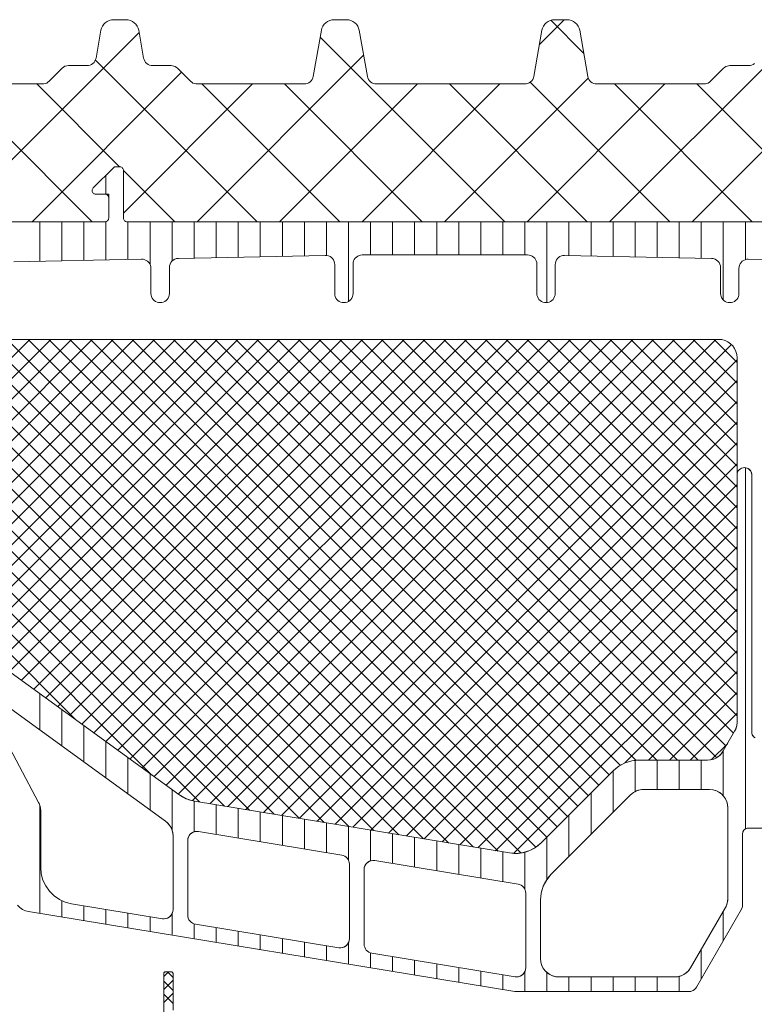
# Model space of a CAD drawing. Header units: metres. Extents: x 69 to 122.5, y -21.4 to -4.6.
# Tile 110 of 250: x 77.3581 to 77.3981, y -15.1535 to -15.0999. Entities that reach past the tile are written whole.
import ezdxf

# ---------------------------------------------------------------- set-up
doc = ezdxf.new("R2010")
doc.units = ezdxf.units.M
doc.header["$LTSCALE"] = 0.02
doc.layers.add('032_Metallarbeiten-Fenster', color=7, linetype='Continuous', lineweight=5)

msp = doc.modelspace()

# ---------------------------------------------------------------- linework, layer by layer
at = {"layer": '032_Metallarbeiten-Fenster', "color": 251, "linetype": 'Continuous', "lineweight": 9, "true_color": 0x555555}
for p, q in [((77.38639, -15.101267), (77.387743, -15.099915)), ((77.388805, -15.101748), (77.387006, -15.099949)), ((77.36205, -15.110915), (77.351967, -15.100832)), ((77.354292, -15.110915), (77.364603, -15.100604)), ((77.390213, -15.110915), (77.400591, -15.100537)), ((77.384501, -15.110915), (77.37446, -15.100874)), ((77.367762, -15.110915), (77.376823, -15.101854)), ((77.371031, -15.110915), (77.362227, -15.102111)), ((77.358782, -15.110915), (77.366919, -15.102779)), ((77.394703, -15.110915), (77.402879, -15.102739)), ((77.363541, -15.107915), (77.359041, -15.103415)), ((77.36375, -15.110437), (77.370772, -15.103415)), ((77.375521, -15.110915), (77.368021, -15.103415)), ((77.372253, -15.110915), (77.379753, -15.103415)), ((77.380011, -15.110915), (77.372511, -15.103415)), ((77.376743, -15.110915), (77.384243, -15.103415)), ((77.381233, -15.110915), (77.389053, -15.103095)), ((77.388991, -15.110915), (77.381491, -15.103415)), ((77.385723, -15.110915), (77.393223, -15.103415)), ((77.393481, -15.110915), (77.385885, -15.103318)), ((77.397972, -15.110915), (77.390472, -15.103415)), ((77.402462, -15.110915), (77.394962, -15.103415)), ((77.366541, -15.110915), (77.36375, -15.108124)), ((77.3628, -15.109422), (77.3628, -15.108382)), ((77.3592, -15.113063), (77.3592, -15.110915)), ((77.3604, -15.113039), (77.3604, -15.110915)), ((77.3616, -15.113014), (77.3616, -15.110915)), ((77.3628, -15.11299), (77.3628, -15.110908)), ((77.364, -15.112965), (77.364, -15.110915)), ((77.3652, -15.113237), (77.3652, -15.110915)), ((77.3664, -15.113053), (77.3664, -15.110915)), ((77.3676, -15.112892), (77.3676, -15.110915)), ((77.3688, -15.112867), (77.3688, -15.110915)), ((77.37, -15.112843), (77.37, -15.110915)), ((77.3712, -15.112818), (77.3712, -15.110915)), ((77.3724, -15.112794), (77.3724, -15.110915)), ((77.3736, -15.112769), (77.3736, -15.110915)), ((77.3748, -15.11275), (77.3748, -15.110915)), ((77.376, -15.115248), (77.376, -15.110915)), ((77.3772, -15.112715), (77.3772, -15.110915)), ((77.3784, -15.112715), (77.3784, -15.110915)), ((77.3796, -15.112715), (77.3796, -15.110915)), ((77.3808, -15.112715), (77.3808, -15.110915)), ((77.382, -15.112715), (77.382, -15.110915)), ((77.3832, -15.112715), (77.3832, -15.110915)), ((77.3844, -15.112715), (77.3844, -15.110915)), ((77.3856, -15.112715), (77.3856, -15.110915)), ((77.3868, -15.115311), (77.3868, -15.110915)), ((77.388, -15.112751), (77.388, -15.110915)), ((77.3892, -15.112775), (77.3892, -15.110915)), ((77.3904, -15.1128), (77.3904, -15.110915)), ((77.3916, -15.112824), (77.3916, -15.110915)), ((77.3928, -15.112849), (77.3928, -15.110915)), ((77.394, -15.112873), (77.394, -15.110915)), ((77.3952, -15.112898), (77.3952, -15.110915)), ((77.3964, -15.115169), (77.3964, -15.110915)), ((77.3976, -15.112974), (77.3976, -15.110915)), ((77.372239, -15.117315), (77.35535, -15.134204)), ((77.371108, -15.117315), (77.35535, -15.133073)), ((77.369977, -15.117315), (77.35535, -15.131942)), ((77.368845, -15.117315), (77.35535, -15.13081)), ((77.367714, -15.117315), (77.35535, -15.129679)), ((77.366583, -15.117315), (77.35535, -15.128548)), ((77.365451, -15.117315), (77.35535, -15.127416)), ((77.36432, -15.117315), (77.35535, -15.126285)), ((77.363188, -15.117315), (77.35535, -15.125154)), ((77.362057, -15.117315), (77.35535, -15.124022)), ((77.360926, -15.117315), (77.35535, -15.122891)), ((77.359794, -15.117315), (77.35535, -15.121759)), ((77.358663, -15.117315), (77.35535, -15.120628)), ((77.373371, -15.117315), (77.355656, -15.13503)), ((77.384153, -15.145167), (77.356305, -15.117319)), ((77.374502, -15.117315), (77.356502, -15.135315)), ((77.38538, -15.145263), (77.357432, -15.117315)), ((77.375634, -15.117315), (77.357556, -15.135392)), ((77.376765, -15.117315), (77.358212, -15.135868)), ((77.386199, -15.144951), (77.358564, -15.117315)), ((77.377896, -15.117315), (77.358867, -15.136344)), ((77.379028, -15.117315), (77.359522, -15.136821)), ((77.386791, -15.144411), (77.359695, -15.117315)), ((77.380159, -15.117315), (77.360177, -15.137297)), ((77.387357, -15.143846), (77.360826, -15.117315)), ((77.38129, -15.117315), (77.360833, -15.137773)), ((77.382422, -15.117315), (77.361488, -15.138249)), ((77.387922, -15.14328), (77.361958, -15.117315)), ((77.383553, -15.117315), (77.362143, -15.138725)), ((77.384684, -15.117315), (77.362799, -15.139201)), ((77.388488, -15.142714), (77.363089, -15.117315)), ((77.385816, -15.117315), (77.363454, -15.139677)), ((77.386947, -15.117315), (77.364109, -15.140153)), ((77.389054, -15.142149), (77.36422, -15.117315)), ((77.388079, -15.117315), (77.364764, -15.140629)), ((77.389619, -15.141583), (77.365352, -15.117315)), ((77.38921, -15.117315), (77.36542, -15.141105)), ((77.390341, -15.117315), (77.366075, -15.141581)), ((77.390185, -15.141017), (77.366483, -15.117315)), ((77.391473, -15.117315), (77.36673, -15.142058)), ((77.392604, -15.117315), (77.367505, -15.142414)), ((77.3908, -15.140501), (77.367614, -15.117315)), ((77.393735, -15.117315), (77.368469, -15.142582)), ((77.391661, -15.14023), (77.368746, -15.117315)), ((77.394867, -15.117315), (77.36944, -15.142742)), ((77.392777, -15.140215), (77.369877, -15.117315)), ((77.395998, -15.117315), (77.370411, -15.142902)), ((77.393909, -15.140215), (77.371009, -15.117315)), ((77.39504, -15.140215), (77.37214, -15.117315)), ((77.396036, -15.140079), (77.373271, -15.117315)), ((77.396547, -15.139459), (77.374403, -15.117315)), ((77.396961, -15.138742), (77.375534, -15.117315)), ((77.39715, -15.1378), (77.376665, -15.117315)), ((77.39715, -15.136668), (77.377797, -15.117315)), ((77.39715, -15.135537), (77.378928, -15.117315)), ((77.39715, -15.134406), (77.38006, -15.117315)), ((77.39715, -15.133274), (77.381191, -15.117315)), ((77.39715, -15.132143), (77.382322, -15.117315)), ((77.39715, -15.131011), (77.383454, -15.117315)), ((77.39715, -15.12988), (77.384585, -15.117315)), ((77.39715, -15.128749), (77.385716, -15.117315)), ((77.39715, -15.127617), (77.386848, -15.117315)), ((77.39715, -15.126486), (77.387979, -15.117315)), ((77.39715, -15.125355), (77.389111, -15.117315)), ((77.39715, -15.124223), (77.390242, -15.117315)), ((77.39715, -15.123092), (77.391373, -15.117315)), ((77.39715, -15.12196), (77.392505, -15.117315)), ((77.39715, -15.120829), (77.393636, -15.117315)), ((77.39715, -15.119698), (77.394767, -15.117315)), ((77.39715, -15.118566), (77.395899, -15.117315)), ((77.382798, -15.144944), (77.35556, -15.117706)), ((77.396844, -15.1176), (77.371382, -15.143062)), ((77.39715, -15.118426), (77.372354, -15.143222)), ((77.381444, -15.144721), (77.35535, -15.118627)), ((77.39715, -15.119557), (77.373325, -15.143382)), ((77.380089, -15.144497), (77.35535, -15.119758)), ((77.378734, -15.144274), (77.35535, -15.12089)), ((77.39715, -15.120689), (77.374296, -15.143543)), ((77.37738, -15.144051), (77.35535, -15.122021)), ((77.39715, -15.12182), (77.375267, -15.143703)), ((77.376025, -15.143828), (77.35535, -15.123153)), ((77.39715, -15.122951), (77.376239, -15.143863)), ((77.37467, -15.143604), (77.35535, -15.124284)), ((77.39715, -15.124083), (77.37721, -15.144023)), ((77.3976, -15.143957), (77.3976, -15.124298)), ((77.373316, -15.143381), (77.35535, -15.125415)), ((77.39715, -15.125214), (77.378181, -15.144183)), ((77.371961, -15.143158), (77.35535, -15.126547)), ((77.39715, -15.126346), (77.379153, -15.144343)), ((77.39715, -15.127477), (77.380124, -15.144503)), ((77.370606, -15.142934), (77.35535, -15.127678)), ((77.39715, -15.128608), (77.381095, -15.144663)), ((77.369252, -15.142711), (77.35535, -15.128809)), ((77.39715, -15.12974), (77.382066, -15.144823)), ((77.367897, -15.142488), (77.35535, -15.129941)), ((77.365286, -15.141009), (77.35535, -15.131072)), ((77.39715, -15.130871), (77.383038, -15.144983)), ((77.361149, -15.138003), (77.35535, -15.132203)), ((77.39715, -15.132002), (77.384009, -15.145144)), ((77.39715, -15.133134), (77.385, -15.145283)), ((77.39715, -15.134265), (77.391045, -15.14037)), ((77.39715, -15.135397), (77.392332, -15.140215)), ((77.3592, -15.138564), (77.3592, -15.136587)), ((77.39715, -15.136528), (77.393463, -15.140215)), ((77.3604, -15.139436), (77.3604, -15.137458)), ((77.39715, -15.137659), (77.394594, -15.140215)), ((77.3616, -15.140308), (77.3616, -15.13833)), ((77.3628, -15.14118), (77.3628, -15.139202)), ((77.396637, -15.139304), (77.395753, -15.140188)), ((77.3964, -15.14216), (77.3964, -15.139714)), ((77.364, -15.142052), (77.364, -15.140074)), ((77.3916, -15.14193), (77.3916, -15.140228)), ((77.3928, -15.141815), (77.3928, -15.140215)), ((77.394, -15.141815), (77.394, -15.140215)), ((77.3952, -15.141815), (77.3952, -15.140215)), ((77.3652, -15.142923), (77.3652, -15.140946)), ((77.3904, -15.143065), (77.3904, -15.140802)), ((77.3664, -15.144034), (77.3664, -15.141818)), ((77.3892, -15.144265), (77.3892, -15.142002)), ((77.3676, -15.144117), (77.3676, -15.142438)), ((77.3688, -15.144258), (77.3688, -15.142637)), ((77.3592, -15.148554), (77.3592, -15.142679)), ((77.37, -15.144456), (77.37, -15.142834)), ((77.3712, -15.144654), (77.3712, -15.143032)), ((77.3724, -15.144852), (77.3724, -15.14323)), ((77.3736, -15.145049), (77.3736, -15.143428)), ((77.3748, -15.145247), (77.3748, -15.143626)), ((77.388, -15.145465), (77.388, -15.143202)), ((77.376, -15.145664), (77.376, -15.143823)), ((77.3772, -15.145699), (77.3772, -15.144021)), ((77.3784, -15.145841), (77.3784, -15.144219)), ((77.3796, -15.146038), (77.3796, -15.144417)), ((77.3808, -15.146236), (77.3808, -15.144615)), ((77.3868, -15.146715), (77.3868, -15.144402)), ((77.382, -15.146434), (77.382, -15.144812)), ((77.3832, -15.146632), (77.3832, -15.14501)), ((77.3844, -15.14683), (77.3844, -15.145208)), ((77.3856, -15.147247), (77.3856, -15.145221)), ((77.3604, -15.148752), (77.3604, -15.147856)), ((77.3616, -15.14895), (77.3616, -15.148139)), ((77.3628, -15.149147), (77.3628, -15.148337)), ((77.364, -15.149345), (77.364, -15.148534)), ((77.3964, -15.150034), (77.3964, -15.148434)), ((77.3652, -15.149543), (77.3652, -15.148732)), ((77.3664, -15.149741), (77.3664, -15.148565)), ((77.3676, -15.149939), (77.3676, -15.149122)), ((77.3688, -15.150136), (77.3688, -15.149326)), ((77.37, -15.150334), (77.37, -15.149524)), ((77.3712, -15.150532), (77.3712, -15.149721)), ((77.3724, -15.15073), (77.3724, -15.149919)), ((77.3736, -15.150928), (77.3736, -15.150117)), ((77.376, -15.151323), (77.376, -15.150148)), ((77.3748, -15.151126), (77.3748, -15.150315)), ((77.3952, -15.152112), (77.3952, -15.150512)), ((77.3772, -15.151521), (77.3772, -15.150704)), ((77.3784, -15.151719), (77.3784, -15.150908)), ((77.3796, -15.151917), (77.3796, -15.151106)), ((77.36595, -15.151987), (77.366202, -15.151735)), ((77.36645, -15.152039), (77.366145, -15.151735)), ((77.3808, -15.152115), (77.3808, -15.151304)), ((77.382, -15.152312), (77.382, -15.151502)), ((77.3832, -15.15251), (77.3832, -15.151699)), ((77.3856, -15.152815), (77.3856, -15.15173)), ((77.36595, -15.152694), (77.36645, -15.152194)), ((77.36645, -15.152746), (77.36595, -15.152246)), ((77.3844, -15.152708), (77.3844, -15.151897)), ((77.3868, -15.152815), (77.3868, -15.151769)), ((77.388, -15.152815), (77.388, -15.152015)), ((77.3892, -15.152815), (77.3892, -15.152015)), ((77.3904, -15.152815), (77.3904, -15.152015)), ((77.3916, -15.152815), (77.3916, -15.152015)), ((77.3928, -15.152815), (77.3928, -15.152015)), ((77.394, -15.152815), (77.394, -15.151984)), ((77.36595, -15.153401), (77.36645, -15.152901)), ((77.36645, -15.153454), (77.36595, -15.152954))]:
    msp.add_line(p, q, dxfattribs=at)
at = {"layer": '032_Metallarbeiten-Fenster', "linetype": 'Continuous', "lineweight": 13}
for points in [[(77.355018, -15.103415), (77.359348, -15.103415), (77.359348, -15.103415), (77.359426, -15.103409), (77.359503, -15.103391), (77.359575, -15.103361), (77.359642, -15.10332), (77.359702, -15.103269), (77.360409, -15.102562), (77.360409, -15.102562), (77.360485, -15.102499), (77.360571, -15.102453), (77.360665, -15.102425), (77.360762, -15.102415), (77.361768, -15.102415), (77.361768, -15.102415), (77.361855, -15.102407), (77.36194, -15.102385), (77.362018, -15.102348), (77.36209, -15.102298), (77.362152, -15.102236), (77.362202, -15.102165), (77.362238, -15.102086), (77.362261, -15.102002), (77.362527, -15.100494), (77.362527, -15.100494), (77.362558, -15.100376), (77.36261, -15.100265), (77.36268, -15.100165), (77.362766, -15.100079), (77.362866, -15.100009), (77.362977, -15.099957), (77.363095, -15.099926), (77.363216, -15.099915), (77.363894, -15.099915), (77.363894, -15.099915), (77.364016, -15.099926), (77.364134, -15.099957), (77.364244, -15.100009), (77.364344, -15.100079), (77.36443, -15.100165), (77.3645, -15.100265), (77.364552, -15.100376), (77.364584, -15.100494), (77.364849, -15.102002), (77.364849, -15.102002), (77.364872, -15.102086), (77.364909, -15.102165), (77.364959, -15.102236), (77.36502, -15.102298), (77.365092, -15.102348), (77.365171, -15.102385), (77.365255, -15.102407), (77.365342, -15.102415), (77.366348, -15.102415), (77.366348, -15.102415), (77.366426, -15.102421), (77.366503, -15.10244), (77.366575, -15.10247), (77.366642, -15.102511), (77.366702, -15.102562), (77.367409, -15.103269), (77.367409, -15.103269), (77.367468, -15.10332), (77.367535, -15.103361), (77.367608, -15.103391), (77.367684, -15.103409), (77.367762, -15.103415), (77.373592, -15.103415), (77.373592, -15.103415), (77.373679, -15.103407), (77.373763, -15.103385), (77.373842, -15.103348), (77.373914, -15.103298), (77.373975, -15.103236), (77.374025, -15.103165), (77.374062, -15.103086), (77.374085, -15.103002), (77.374527, -15.100494), (77.374527, -15.100494), (77.374558, -15.100376), (77.37461, -15.100265), (77.37468, -15.100165), (77.374766, -15.100079), (77.374866, -15.100009), (77.374977, -15.099957), (77.375095, -15.099926), (77.375216, -15.099915), (77.375894, -15.099915), (77.375894, -15.099915), (77.376016, -15.099926), (77.376134, -15.099957), (77.376244, -15.100009), (77.376344, -15.100079), (77.37643, -15.100165), (77.3765, -15.100265), (77.376552, -15.100376), (77.376584, -15.100494), (77.377026, -15.103002), (77.377026, -15.103002), (77.377048, -15.103086), (77.377085, -15.103165), (77.377135, -15.103236), (77.377197, -15.103298), (77.377268, -15.103348), (77.377347, -15.103385), (77.377431, -15.103407), (77.377518, -15.103415), (77.385592, -15.103415), (77.385592, -15.103415), (77.385679, -15.103407), (77.385763, -15.103385), (77.385842, -15.103348), (77.385914, -15.103298), (77.385975, -15.103236), (77.386025, -15.103165), (77.386062, -15.103086), (77.386085, -15.103002), (77.386527, -15.100494), (77.386527, -15.100494), (77.386558, -15.100376), (77.38661, -15.100265), (77.38668, -15.100165), (77.386766, -15.100079), (77.386866, -15.100009), (77.386977, -15.099957), (77.387095, -15.099926), (77.387216, -15.099915), (77.387894, -15.099915), (77.387894, -15.099915), (77.388016, -15.099926), (77.388134, -15.099957), (77.388244, -15.100009), (77.388344, -15.100079), (77.38843, -15.100165), (77.3885, -15.100265), (77.388552, -15.100376), (77.388584, -15.100494), (77.389026, -15.103002), (77.389026, -15.103002), (77.389048, -15.103086), (77.389085, -15.103165), (77.389135, -15.103236), (77.389197, -15.103298), (77.389268, -15.103348), (77.389347, -15.103385), (77.389431, -15.103407), (77.389518, -15.103415), (77.395348, -15.103415), (77.395348, -15.103415), (77.395426, -15.103409), (77.395503, -15.103391), (77.395575, -15.103361), (77.395642, -15.10332), (77.395702, -15.103269), (77.396409, -15.102562), (77.396409, -15.102562), (77.396468, -15.102511), (77.396535, -15.10247), (77.396608, -15.10244), (77.396684, -15.102421), (77.396762, -15.102415), (77.397768, -15.102415), (77.397768, -15.102415), (77.397855, -15.102407), (77.39794, -15.102385), (77.398018, -15.102348), (77.39809, -15.102298)], [(77.39855, -15.110915), (77.36395, -15.110915), (77.36395, -15.110915), (77.363911, -15.110911), (77.363873, -15.1109), (77.363839, -15.110881), (77.363809, -15.110856), (77.363784, -15.110826), (77.363765, -15.110792), (77.363754, -15.110754), (77.36375, -15.110715), (77.36375, -15.108115), (77.36375, -15.108115), (77.363747, -15.10808), (77.363738, -15.108047), (77.363723, -15.108015), (77.363703, -15.107987), (77.363679, -15.107962), (77.36365, -15.107942), (77.363618, -15.107927), (77.363585, -15.107918), (77.36355, -15.107915), (77.36335, -15.107915), (77.36335, -15.107915), (77.363311, -15.107919), (77.363273, -15.10793), (77.363239, -15.107949), (77.363209, -15.107974), (77.362109, -15.109074), (77.362109, -15.109074), (77.362085, -15.109101), (77.362068, -15.109133), (77.362056, -15.109167), (77.36205, -15.109203), (77.362051, -15.109239), (77.362059, -15.109275), (77.362073, -15.109308), (77.362093, -15.109338), (77.362117, -15.109365), (77.362147, -15.109386), (77.362179, -15.109402), (77.362214, -15.109412), (77.36225, -15.109415), (77.36295, -15.109415), (77.36295, -15.110715), (77.36295, -15.110715), (77.362947, -15.11075), (77.362938, -15.110783), (77.362923, -15.110815), (77.362903, -15.110844), (77.362879, -15.110868), (77.36285, -15.110888), (77.362818, -15.110903), (77.362785, -15.110912), (77.36275, -15.110915), (77.348806, -15.110915)], [(77.35371, -15.110915), (77.36275, -15.110915), (77.36275, -15.110915), (77.362785, -15.110912), (77.362818, -15.110903), (77.36285, -15.110888), (77.362879, -15.110868), (77.362903, -15.110844), (77.362923, -15.110815), (77.362938, -15.110783), (77.362947, -15.11075), (77.36295, -15.110715), (77.36295, -15.109615), (77.36295, -15.109615), (77.362946, -15.109576), (77.362935, -15.109539), (77.362916, -15.109504), (77.362891, -15.109474), (77.362861, -15.109449), (77.362827, -15.10943), (77.362789, -15.109419), (77.36275, -15.109415), (77.36225, -15.109415), (77.36225, -15.109415), (77.362214, -15.109412), (77.362179, -15.109402), (77.362147, -15.109386), (77.362117, -15.109365), (77.362093, -15.109338), (77.362073, -15.109308), (77.362059, -15.109275), (77.362051, -15.109239), (77.36205, -15.109203), (77.362056, -15.109167), (77.362068, -15.109133), (77.362085, -15.109101), (77.362109, -15.109074), (77.363209, -15.107974), (77.363209, -15.107974), (77.363239, -15.107949), (77.363273, -15.10793), (77.363311, -15.107919), (77.36335, -15.107915), (77.36355, -15.107915), (77.36355, -15.107915), (77.363585, -15.107918), (77.363618, -15.107927), (77.36365, -15.107942), (77.363679, -15.107962), (77.363703, -15.107987), (77.363723, -15.108015), (77.363738, -15.108047), (77.363747, -15.10808), (77.36375, -15.108115), (77.36375, -15.110715), (77.36375, -15.110715), (77.363754, -15.110754), (77.363765, -15.110792), (77.363784, -15.110826), (77.363809, -15.110856), (77.363839, -15.110881), (77.363873, -15.1109), (77.363911, -15.110911), (77.36395, -15.110915), (77.39855, -15.110915)], [(77.404705, -15.113092), (77.39776, -15.11295), (77.39776, -15.11295), (77.397672, -15.112956), (77.397586, -15.112978), (77.397506, -15.113014), (77.397433, -15.113063), (77.39737, -15.113125), (77.397319, -15.113197), (77.397281, -15.113277), (77.397258, -15.113362), (77.39725, -15.11345), (77.39725, -15.114815), (77.39725, -15.114815), (77.397242, -15.114902), (77.39722, -15.114986), (77.397183, -15.115065), (77.397133, -15.115136), (77.397071, -15.115198), (77.397, -15.115248), (77.396921, -15.115285), (77.396837, -15.115307), (77.39675, -15.115315), (77.39675, -15.115315), (77.396663, -15.115307), (77.396579, -15.115285), (77.3965, -15.115248), (77.396429, -15.115198), (77.396367, -15.115136), (77.396317, -15.115065), (77.39628, -15.114986), (77.396258, -15.114902), (77.39625, -15.114815), (77.39625, -15.113409), (77.39625, -15.113409), (77.396241, -15.113313), (77.396213, -15.11322), (77.396168, -15.113135), (77.396107, -15.113059), (77.396033, -15.112997), (77.395948, -15.11295), (77.395856, -15.112921), (77.39576, -15.112909), (77.38776, -15.112746), (77.38776, -15.112746), (77.387672, -15.112752), (77.387586, -15.112773), (77.387506, -15.112809), (77.387433, -15.112859), (77.38737, -15.112921), (77.387319, -15.112993), (77.387281, -15.113073), (77.387258, -15.113158), (77.38725, -15.113246), (77.38725, -15.114815), (77.38725, -15.114815), (77.387242, -15.114902), (77.38722, -15.114986), (77.387183, -15.115065), (77.387133, -15.115136), (77.387071, -15.115198), (77.387, -15.115248), (77.386921, -15.115285), (77.386837, -15.115307), (77.38675, -15.115315), (77.38675, -15.115315), (77.386663, -15.115307), (77.386579, -15.115285), (77.3865, -15.115248), (77.386429, -15.115198), (77.386367, -15.115136), (77.386317, -15.115065), (77.38628, -15.114986), (77.386258, -15.114902), (77.38625, -15.114815), (77.38625, -15.113215), (77.38625, -15.113215), (77.386242, -15.113128), (77.38622, -15.113044), (77.386183, -15.112965), (77.386133, -15.112894), (77.386071, -15.112832), (77.386, -15.112782), (77.385921, -15.112745), (77.385837, -15.112723), (77.38575, -15.112715), (77.37675, -15.112715), (77.37675, -15.112715), (77.376663, -15.112723), (77.376579, -15.112745), (77.3765, -15.112782), (77.376429, -15.112832), (77.376367, -15.112894), (77.376317, -15.112965), (77.37628, -15.113044), (77.376258, -15.113128), (77.37625, -15.113215), (77.37625, -15.114815), (77.37625, -15.114815), (77.376242, -15.114902), (77.37622, -15.114986), (77.376183, -15.115065), (77.376133, -15.115136), (77.376071, -15.115198), (77.376, -15.115248), (77.375921, -15.115285), (77.375837, -15.115307), (77.37575, -15.115315), (77.37575, -15.115315), (77.375663, -15.115307), (77.375579, -15.115285), (77.3755, -15.115248), (77.375429, -15.115198), (77.375367, -15.115136), (77.375317, -15.115065), (77.37528, -15.114986), (77.375258, -15.114902), (77.37525, -15.114815), (77.37525, -15.113246), (77.37525, -15.113246), (77.375242, -15.113158), (77.375219, -15.113073), (77.375181, -15.112993), (77.37513, -15.112921), (77.375067, -15.112859), (77.374994, -15.112809), (77.374914, -15.112773), (77.374828, -15.112752), (77.37474, -15.112746), (77.36674, -15.112909), (77.36674, -15.112909), (77.366644, -15.112921), (77.366552, -15.11295), (77.366467, -15.112997), (77.366393, -15.113059), (77.366332, -15.113135), (77.366287, -15.11322), (77.366259, -15.113313), (77.36625, -15.113409), (77.36625, -15.114815), (77.36625, -15.114815), (77.366242, -15.114902), (77.36622, -15.114986), (77.366183, -15.115065), (77.366133, -15.115136), (77.366071, -15.115198), (77.366, -15.115248), (77.365921, -15.115285), (77.365837, -15.115307), (77.36575, -15.115315), (77.36575, -15.115315), (77.365663, -15.115307), (77.365579, -15.115285), (77.3655, -15.115248), (77.365429, -15.115198), (77.365367, -15.115136), (77.365317, -15.115065), (77.36528, -15.114986), (77.365258, -15.114902), (77.36525, -15.114815), (77.36525, -15.11345), (77.36525, -15.11345), (77.365242, -15.113362), (77.365219, -15.113277), (77.365181, -15.113197), (77.36513, -15.113125), (77.365067, -15.113063), (77.364994, -15.113014), (77.364914, -15.112978), (77.364828, -15.112956), (77.36474, -15.11295), (77.357795, -15.113092)], [(77.35635, -15.117315), (77.39615, -15.117315), (77.396324, -15.11733), (77.396492, -15.117375), (77.39665, -15.117449), (77.396793, -15.117549), (77.396916, -15.117672), (77.397016, -15.117815), (77.39709, -15.117973), (77.397135, -15.118141), (77.39715, -15.118315), (77.39715, -15.124693), (77.39715, -15.138147), (77.39715, -15.138147), (77.397135, -15.138321), (77.39709, -15.138489), (77.397016, -15.138647), (77.396399, -15.139715), (77.396399, -15.139715), (77.396299, -15.139858), (77.396176, -15.139981), (77.396033, -15.140081), (77.395875, -15.140155), (77.395707, -15.1402), (77.395533, -15.140215), (77.391816, -15.140215), (77.391816, -15.140215), (77.391425, -15.140253), (77.39105, -15.140367), (77.390705, -15.140552), (77.390401, -15.140801), (77.386495, -15.144707), (77.386495, -15.144707), (77.386203, -15.144949), (77.38587, -15.145131), (77.38551, -15.145247), (77.385133, -15.145293), (77.384755, -15.145267), (77.367621, -15.142442), (77.367621, -15.142442), (77.36732, -15.142368), (77.367035, -15.142249), (77.366771, -15.142087), (77.35745, -15.135315)], [(77.35745, -15.135315), (77.366771, -15.142087), (77.366867, -15.142153), (77.366966, -15.142212), (77.367069, -15.142266), (77.367175, -15.142314), (77.367284, -15.142356), (77.367394, -15.142391), (77.367507, -15.14242), (77.367621, -15.142442), (77.384755, -15.145267), (77.384991, -15.145291), (77.385228, -15.145288), (77.385463, -15.145256), (77.385693, -15.145197), (77.385914, -15.145112), (77.386123, -15.145), (77.386318, -15.144865), (77.386495, -15.144707), (77.390401, -15.140801), (77.390547, -15.140669), (77.390705, -15.140552), (77.390873, -15.140451), (77.39105, -15.140367), (77.391235, -15.140301), (77.391425, -15.140253), (77.39162, -15.140225), (77.391816, -15.140215), (77.395533, -15.140215), (77.395664, -15.140207), (77.395792, -15.140181), (77.395916, -15.140139), (77.396033, -15.140081), (77.396142, -15.140008), (77.396241, -15.139922), (77.396327, -15.139824), (77.396399, -15.139715), (77.397016, -15.138647), (77.397047, -15.138589), (77.397074, -15.13853), (77.397097, -15.138469), (77.397116, -15.138406), (77.397131, -15.138342), (77.397141, -15.138278), (77.397148, -15.138213), (77.39715, -15.138147), (77.39715, -15.124693), (77.397158, -15.124615), (77.39718, -15.12454), (77.397217, -15.124471), (77.397267, -15.12441), (77.397328, -15.124361), (77.397397, -15.124324), (77.397472, -15.124301), (77.39755, -15.124293), (77.397628, -15.124301), (77.397703, -15.124324), (77.397772, -15.124361), (77.397833, -15.12441), (77.397883, -15.124471), (77.39792, -15.12454), (77.397942, -15.124615), (77.39795, -15.124693), (77.39795, -15.138715), (77.397956, -15.138774), (77.397973, -15.13883), (77.398001, -15.138882), (77.398038, -15.138927), (77.398083, -15.138965), (77.398135, -15.138992)], [(77.356683, -15.137909), (77.359133, -15.142521), (77.35916, -15.142576), (77.359184, -15.142632), (77.359204, -15.14269), (77.35922, -15.142749), (77.359233, -15.142808), (77.359243, -15.142869), (77.359248, -15.142929), (77.35925, -15.14299), (77.35925, -15.146054), (77.359281, -15.146404), (77.359373, -15.146743), (77.359522, -15.147061), (77.359725, -15.147348), (77.359975, -15.147595), (77.360265, -15.147795), (77.360584, -15.14794), (77.360925, -15.148028), (77.365869, -15.148843), (77.365977, -15.148848), (77.366083, -15.148831), (77.366184, -15.148791), (77.366274, -15.14873), (77.366348, -15.148652), (77.366404, -15.148559), (77.366438, -15.148457), (77.36645, -15.148349), (77.36645, -15.144341), (77.366443, -15.144224), (77.366422, -15.144108), (77.366388, -15.143995), (77.366341, -15.143887), (77.366281, -15.143786), (77.36621, -15.143692), (77.366129, -15.143607), (77.366038, -15.143532), (77.357418, -15.13727)], [(77.39879, -15.143915), (77.39775, -15.143915), (77.397691, -15.143921), (77.397635, -15.143938), (77.397583, -15.143966), (77.397538, -15.144003), (77.397501, -15.144048), (77.397473, -15.1441), (77.397456, -15.144157), (77.39745, -15.144215), (77.39745, -15.148081), (77.397449, -15.148114), (77.397446, -15.148146), (77.39744, -15.148179), (77.397433, -15.14821), (77.397423, -15.148242), (77.397412, -15.148272), (77.397398, -15.148302), (77.397383, -15.148331), (77.394939, -15.152565), (77.394902, -15.152619), (77.394859, -15.152669), (77.39481, -15.152712), (77.394756, -15.152748), (77.394697, -15.152777), (77.394635, -15.152798), (77.394571, -15.152811), (77.394506, -15.152815), (77.38505, -15.152815), (77.358587, -15.148453), (77.358417, -15.148409), (77.358257, -15.148337), (77.358113, -15.148237), (77.357988, -15.148113)], [(77.36645, -15.153831), (77.36645, -15.151835), (77.366448, -15.151815), (77.366442, -15.151796), (77.366433, -15.151779), (77.36642, -15.151764), (77.366405, -15.151751), (77.366388, -15.151742), (77.366369, -15.151736), (77.36635, -15.151735), (77.36605, -15.151735), (77.36603, -15.151736), (77.366011, -15.151742), (77.365994, -15.151751), (77.365979, -15.151764), (77.365966, -15.151779), (77.365957, -15.151796), (77.365951, -15.151815), (77.36595, -15.151835), (77.36595, -15.154408)]]:
    msp.add_lwpolyline(points, dxfattribs=at)
at = {"layer": '032_Metallarbeiten-Fenster', "lineweight": 13}
for points in [[(77.355018, -15.103415), (77.359348, -15.103415), (77.359348, -15.103415), (77.359426, -15.103409), (77.359503, -15.103391), (77.359575, -15.103361), (77.359642, -15.10332), (77.359702, -15.103269), (77.360409, -15.102562), (77.360409, -15.102562), (77.360485, -15.102499), (77.360571, -15.102453), (77.360665, -15.102425), (77.360762, -15.102415), (77.361768, -15.102415), (77.361768, -15.102415), (77.361855, -15.102407), (77.36194, -15.102385), (77.362018, -15.102348), (77.36209, -15.102298), (77.362152, -15.102236), (77.362202, -15.102165), (77.362238, -15.102086), (77.362261, -15.102002), (77.362527, -15.100494), (77.362527, -15.100494), (77.362558, -15.100376), (77.36261, -15.100265), (77.36268, -15.100165), (77.362766, -15.100079), (77.362866, -15.100009), (77.362977, -15.099957), (77.363095, -15.099926), (77.363216, -15.099915), (77.363894, -15.099915), (77.363894, -15.099915), (77.364016, -15.099926), (77.364134, -15.099957), (77.364244, -15.100009), (77.364344, -15.100079), (77.36443, -15.100165), (77.3645, -15.100265), (77.364552, -15.100376), (77.364584, -15.100494), (77.364849, -15.102002), (77.364849, -15.102002), (77.364872, -15.102086), (77.364909, -15.102165), (77.364959, -15.102236), (77.36502, -15.102298), (77.365092, -15.102348), (77.365171, -15.102385), (77.365255, -15.102407), (77.365342, -15.102415), (77.366348, -15.102415), (77.366348, -15.102415), (77.366426, -15.102421), (77.366503, -15.10244), (77.366575, -15.10247), (77.366642, -15.102511), (77.366702, -15.102562), (77.367409, -15.103269), (77.367409, -15.103269), (77.367468, -15.10332), (77.367535, -15.103361), (77.367608, -15.103391), (77.367684, -15.103409), (77.367762, -15.103415), (77.373592, -15.103415), (77.373592, -15.103415), (77.373679, -15.103407), (77.373763, -15.103385), (77.373842, -15.103348), (77.373914, -15.103298), (77.373975, -15.103236), (77.374025, -15.103165), (77.374062, -15.103086), (77.374085, -15.103002), (77.374527, -15.100494), (77.374527, -15.100494), (77.374558, -15.100376), (77.37461, -15.100265), (77.37468, -15.100165), (77.374766, -15.100079), (77.374866, -15.100009), (77.374977, -15.099957), (77.375095, -15.099926), (77.375216, -15.099915), (77.375894, -15.099915), (77.375894, -15.099915), (77.376016, -15.099926), (77.376134, -15.099957), (77.376244, -15.100009), (77.376344, -15.100079), (77.37643, -15.100165), (77.3765, -15.100265), (77.376552, -15.100376), (77.376584, -15.100494), (77.377026, -15.103002), (77.377026, -15.103002), (77.377048, -15.103086), (77.377085, -15.103165), (77.377135, -15.103236), (77.377197, -15.103298), (77.377268, -15.103348), (77.377347, -15.103385), (77.377431, -15.103407), (77.377518, -15.103415), (77.385592, -15.103415), (77.385592, -15.103415), (77.385679, -15.103407), (77.385763, -15.103385), (77.385842, -15.103348), (77.385914, -15.103298), (77.385975, -15.103236), (77.386025, -15.103165), (77.386062, -15.103086), (77.386085, -15.103002), (77.386527, -15.100494), (77.386527, -15.100494), (77.386558, -15.100376), (77.38661, -15.100265), (77.38668, -15.100165), (77.386766, -15.100079), (77.386866, -15.100009), (77.386977, -15.099957), (77.387095, -15.099926), (77.387216, -15.099915), (77.387894, -15.099915), (77.387894, -15.099915), (77.388016, -15.099926), (77.388134, -15.099957), (77.388244, -15.100009), (77.388344, -15.100079), (77.38843, -15.100165), (77.3885, -15.100265), (77.388552, -15.100376), (77.388584, -15.100494), (77.389026, -15.103002), (77.389026, -15.103002), (77.389048, -15.103086), (77.389085, -15.103165), (77.389135, -15.103236), (77.389197, -15.103298), (77.389268, -15.103348), (77.389347, -15.103385), (77.389431, -15.103407), (77.389518, -15.103415), (77.395348, -15.103415), (77.395348, -15.103415), (77.395426, -15.103409), (77.395503, -15.103391), (77.395575, -15.103361), (77.395642, -15.10332), (77.395702, -15.103269), (77.396409, -15.102562), (77.396409, -15.102562), (77.396468, -15.102511), (77.396535, -15.10247), (77.396608, -15.10244), (77.396684, -15.102421), (77.396762, -15.102415), (77.397768, -15.102415), (77.397768, -15.102415), (77.397855, -15.102407), (77.39794, -15.102385), (77.398018, -15.102348), (77.39809, -15.102298)], [(77.39855, -15.110915), (77.36395, -15.110915), (77.36395, -15.110915), (77.363911, -15.110911), (77.363873, -15.1109), (77.363839, -15.110881), (77.363809, -15.110856), (77.363784, -15.110826), (77.363765, -15.110792), (77.363754, -15.110754), (77.36375, -15.110715), (77.36375, -15.108115), (77.36375, -15.108115), (77.363747, -15.10808), (77.363738, -15.108047), (77.363723, -15.108015), (77.363703, -15.107987), (77.363679, -15.107962), (77.36365, -15.107942), (77.363618, -15.107927), (77.363585, -15.107918), (77.36355, -15.107915), (77.36335, -15.107915), (77.36335, -15.107915), (77.363311, -15.107919), (77.363273, -15.10793), (77.363239, -15.107949), (77.363209, -15.107974), (77.362109, -15.109074), (77.362109, -15.109074), (77.362085, -15.109101), (77.362068, -15.109133), (77.362056, -15.109167), (77.36205, -15.109203), (77.362051, -15.109239), (77.362059, -15.109275), (77.362073, -15.109308), (77.362093, -15.109338), (77.362117, -15.109365), (77.362147, -15.109386), (77.362179, -15.109402), (77.362214, -15.109412), (77.36225, -15.109415), (77.36295, -15.109415), (77.36295, -15.110715), (77.36295, -15.110715), (77.362947, -15.11075), (77.362938, -15.110783), (77.362923, -15.110815), (77.362903, -15.110844), (77.362879, -15.110868), (77.36285, -15.110888), (77.362818, -15.110903), (77.362785, -15.110912), (77.36275, -15.110915), (77.348806, -15.110915)], [(77.35371, -15.110915), (77.36275, -15.110915), (77.36275, -15.110915), (77.362785, -15.110912), (77.362818, -15.110903), (77.36285, -15.110888), (77.362879, -15.110868), (77.362903, -15.110844), (77.362923, -15.110815), (77.362938, -15.110783), (77.362947, -15.11075), (77.36295, -15.110715), (77.36295, -15.109615), (77.36295, -15.109615), (77.362946, -15.109576), (77.362935, -15.109539), (77.362916, -15.109504), (77.362891, -15.109474), (77.362861, -15.109449), (77.362827, -15.10943), (77.362789, -15.109419), (77.36275, -15.109415), (77.36225, -15.109415), (77.36225, -15.109415), (77.362214, -15.109412), (77.362179, -15.109402), (77.362147, -15.109386), (77.362117, -15.109365), (77.362093, -15.109338), (77.362073, -15.109308), (77.362059, -15.109275), (77.362051, -15.109239), (77.36205, -15.109203), (77.362056, -15.109167), (77.362068, -15.109133), (77.362085, -15.109101), (77.362109, -15.109074), (77.363209, -15.107974), (77.363209, -15.107974), (77.363239, -15.107949), (77.363273, -15.10793), (77.363311, -15.107919), (77.36335, -15.107915), (77.36355, -15.107915), (77.36355, -15.107915), (77.363585, -15.107918), (77.363618, -15.107927), (77.36365, -15.107942), (77.363679, -15.107962), (77.363703, -15.107987), (77.363723, -15.108015), (77.363738, -15.108047), (77.363747, -15.10808), (77.36375, -15.108115), (77.36375, -15.110715), (77.36375, -15.110715), (77.363754, -15.110754), (77.363765, -15.110792), (77.363784, -15.110826), (77.363809, -15.110856), (77.363839, -15.110881), (77.363873, -15.1109), (77.363911, -15.110911), (77.36395, -15.110915), (77.39855, -15.110915)], [(77.404705, -15.113092), (77.39776, -15.11295), (77.39776, -15.11295), (77.397672, -15.112956), (77.397586, -15.112978), (77.397506, -15.113014), (77.397433, -15.113063), (77.39737, -15.113125), (77.397319, -15.113197), (77.397281, -15.113277), (77.397258, -15.113362), (77.39725, -15.11345), (77.39725, -15.114815), (77.39725, -15.114815), (77.397242, -15.114902), (77.39722, -15.114986), (77.397183, -15.115065), (77.397133, -15.115136), (77.397071, -15.115198), (77.397, -15.115248), (77.396921, -15.115285), (77.396837, -15.115307), (77.39675, -15.115315), (77.39675, -15.115315), (77.396663, -15.115307), (77.396579, -15.115285), (77.3965, -15.115248), (77.396429, -15.115198), (77.396367, -15.115136), (77.396317, -15.115065), (77.39628, -15.114986), (77.396258, -15.114902), (77.39625, -15.114815), (77.39625, -15.113409), (77.39625, -15.113409), (77.396241, -15.113313), (77.396213, -15.11322), (77.396168, -15.113135), (77.396107, -15.113059), (77.396033, -15.112997), (77.395948, -15.11295), (77.395856, -15.112921), (77.39576, -15.112909), (77.38776, -15.112746), (77.38776, -15.112746), (77.387672, -15.112752), (77.387586, -15.112773), (77.387506, -15.112809), (77.387433, -15.112859), (77.38737, -15.112921), (77.387319, -15.112993), (77.387281, -15.113073), (77.387258, -15.113158), (77.38725, -15.113246), (77.38725, -15.114815), (77.38725, -15.114815), (77.387242, -15.114902), (77.38722, -15.114986), (77.387183, -15.115065), (77.387133, -15.115136), (77.387071, -15.115198), (77.387, -15.115248), (77.386921, -15.115285), (77.386837, -15.115307), (77.38675, -15.115315), (77.38675, -15.115315), (77.386663, -15.115307), (77.386579, -15.115285), (77.3865, -15.115248), (77.386429, -15.115198), (77.386367, -15.115136), (77.386317, -15.115065), (77.38628, -15.114986), (77.386258, -15.114902), (77.38625, -15.114815), (77.38625, -15.113215), (77.38625, -15.113215), (77.386242, -15.113128), (77.38622, -15.113044), (77.386183, -15.112965), (77.386133, -15.112894), (77.386071, -15.112832), (77.386, -15.112782), (77.385921, -15.112745), (77.385837, -15.112723), (77.38575, -15.112715), (77.37675, -15.112715), (77.37675, -15.112715), (77.376663, -15.112723), (77.376579, -15.112745), (77.3765, -15.112782), (77.376429, -15.112832), (77.376367, -15.112894), (77.376317, -15.112965), (77.37628, -15.113044), (77.376258, -15.113128), (77.37625, -15.113215), (77.37625, -15.114815), (77.37625, -15.114815), (77.376242, -15.114902), (77.37622, -15.114986), (77.376183, -15.115065), (77.376133, -15.115136), (77.376071, -15.115198), (77.376, -15.115248), (77.375921, -15.115285), (77.375837, -15.115307), (77.37575, -15.115315), (77.37575, -15.115315), (77.375663, -15.115307), (77.375579, -15.115285), (77.3755, -15.115248), (77.375429, -15.115198), (77.375367, -15.115136), (77.375317, -15.115065), (77.37528, -15.114986), (77.375258, -15.114902), (77.37525, -15.114815), (77.37525, -15.113246), (77.37525, -15.113246), (77.375242, -15.113158), (77.375219, -15.113073), (77.375181, -15.112993), (77.37513, -15.112921), (77.375067, -15.112859), (77.374994, -15.112809), (77.374914, -15.112773), (77.374828, -15.112752), (77.37474, -15.112746), (77.36674, -15.112909), (77.36674, -15.112909), (77.366644, -15.112921), (77.366552, -15.11295), (77.366467, -15.112997), (77.366393, -15.113059), (77.366332, -15.113135), (77.366287, -15.11322), (77.366259, -15.113313), (77.36625, -15.113409), (77.36625, -15.114815), (77.36625, -15.114815), (77.366242, -15.114902), (77.36622, -15.114986), (77.366183, -15.115065), (77.366133, -15.115136), (77.366071, -15.115198), (77.366, -15.115248), (77.365921, -15.115285), (77.365837, -15.115307), (77.36575, -15.115315), (77.36575, -15.115315), (77.365663, -15.115307), (77.365579, -15.115285), (77.3655, -15.115248), (77.365429, -15.115198), (77.365367, -15.115136), (77.365317, -15.115065), (77.36528, -15.114986), (77.365258, -15.114902), (77.36525, -15.114815), (77.36525, -15.11345), (77.36525, -15.11345), (77.365242, -15.113362), (77.365219, -15.113277), (77.365181, -15.113197), (77.36513, -15.113125), (77.365067, -15.113063), (77.364994, -15.113014), (77.364914, -15.112978), (77.364828, -15.112956), (77.36474, -15.11295), (77.357795, -15.113092)], [(77.39715, -15.124693), (77.39715, -15.118315), (77.39715, -15.118315), (77.397135, -15.118141), (77.39709, -15.117973), (77.397016, -15.117815), (77.396916, -15.117672), (77.396793, -15.117549), (77.39665, -15.117449), (77.396492, -15.117375), (77.396324, -15.11733), (77.39615, -15.117315), (77.35635, -15.117315), (77.35635, -15.117315), (77.356176, -15.11733), (77.356008, -15.117375), (77.35585, -15.117449), (77.355707, -15.117549), (77.355584, -15.117672), (77.355484, -15.117815), (77.35541, -15.117973), (77.355365, -15.118141), (77.35535, -15.118315), (77.35535, -15.124693)], [(77.35745, -15.135315), (77.366771, -15.142087), (77.366771, -15.142087), (77.367035, -15.142249), (77.36732, -15.142368), (77.367621, -15.142442), (77.384755, -15.145267), (77.384755, -15.145267), (77.385133, -15.145293), (77.38551, -15.145247), (77.38587, -15.145131), (77.386203, -15.144949), (77.386495, -15.144707), (77.390401, -15.140801), (77.390401, -15.140801), (77.390705, -15.140552), (77.39105, -15.140367), (77.391425, -15.140253), (77.391816, -15.140215), (77.395533, -15.140215), (77.395533, -15.140215), (77.395707, -15.1402), (77.395875, -15.140155), (77.396033, -15.140081), (77.396176, -15.139981), (77.396299, -15.139858), (77.396399, -15.139715), (77.397016, -15.138647), (77.397016, -15.138647), (77.39709, -15.138489), (77.397135, -15.138321), (77.39715, -15.138147), (77.39715, -15.124693), (77.39715, -15.124693), (77.397158, -15.124615), (77.39718, -15.12454), (77.397217, -15.124471), (77.397267, -15.12441), (77.397328, -15.124361), (77.397397, -15.124324), (77.397472, -15.124301), (77.39755, -15.124293), (77.39755, -15.124293), (77.397619, -15.124299), (77.397687, -15.124317), (77.39775, -15.124347), (77.397807, -15.124387), (77.397856, -15.124436), (77.397896, -15.124493), (77.397926, -15.124556), (77.397944, -15.124624), (77.39795, -15.124693), (77.39795, -15.138715), (77.39795, -15.138715), (77.397955, -15.138767), (77.397968, -15.138818), (77.39799, -15.138865), (77.39802, -15.138908), (77.398057, -15.138945), (77.3981, -15.138975)], [(77.357418, -15.13727), (77.366038, -15.143532), (77.366038, -15.143532), (77.366179, -15.143657), (77.366294, -15.143805), (77.36638, -15.143973), (77.366432, -15.144154), (77.36645, -15.144341), (77.36645, -15.148349), (77.36645, -15.148349), (77.366441, -15.148445), (77.366413, -15.148537), (77.366369, -15.148622), (77.366309, -15.148698), (77.366235, -15.14876), (77.366151, -15.148807), (77.36606, -15.148837), (77.365965, -15.148849), (77.365869, -15.148843), (77.360925, -15.148028), (77.360925, -15.148028), (77.360584, -15.14794), (77.360265, -15.147795), (77.359975, -15.147595), (77.359725, -15.147348), (77.359522, -15.147061), (77.359373, -15.146743), (77.359281, -15.146404), (77.35925, -15.146054), (77.35925, -15.14299), (77.35925, -15.14299), (77.359237, -15.142828), (77.359197, -15.142671), (77.359133, -15.142521), (77.356683, -15.137909)], [(77.39879, -15.143915), (77.39775, -15.143915), (77.39775, -15.143915), (77.397698, -15.14392), (77.397647, -15.143933), (77.3976, -15.143955), (77.397557, -15.143985), (77.39752, -15.144022), (77.39749, -15.144065), (77.397468, -15.144112), (77.397455, -15.144163), (77.39745, -15.144215), (77.39745, -15.148081), (77.39745, -15.148081), (77.397442, -15.148168), (77.39742, -15.148252), (77.397383, -15.148331), (77.394939, -15.152565), (77.394939, -15.152565), (77.394889, -15.152636), (77.394827, -15.152698), (77.394756, -15.152748), (77.394677, -15.152785), (77.394592, -15.152807), (77.394506, -15.152815), (77.38505, -15.152815), (77.358587, -15.148453), (77.358587, -15.148453), (77.358417, -15.148409), (77.358257, -15.148337), (77.358113, -15.148237), (77.357988, -15.148113)], [(77.36595, -15.154408), (77.36595, -15.151835), (77.36595, -15.151835), (77.365951, -15.151817), (77.365956, -15.1518), (77.365963, -15.151785), (77.365973, -15.15177), (77.365985, -15.151758), (77.366, -15.151748), (77.366015, -15.151741), (77.366032, -15.151736), (77.36605, -15.151735), (77.36635, -15.151735), (77.36635, -15.151735), (77.366367, -15.151736), (77.366384, -15.151741), (77.3664, -15.151748), (77.366414, -15.151758), (77.366426, -15.15177), (77.366436, -15.151785), (77.366443, -15.1518), (77.366448, -15.151817), (77.36645, -15.151835), (77.36645, -15.153831)]]:
    msp.add_lwpolyline(points, dxfattribs=at)
for points in [[(77.387036, -15.146429), (77.386787, -15.146732), (77.386602, -15.147078), (77.386488, -15.147453), (77.38645, -15.147843), (77.38645, -15.151015), (77.38645, -15.151015), (77.386465, -15.151189), (77.38651, -15.151357), (77.386584, -15.151515), (77.386684, -15.151658), (77.386807, -15.151781), (77.38695, -15.151881), (77.387108, -15.151955), (77.387276, -15.152), (77.38745, -15.152015), (77.393755, -15.152015), (77.393755, -15.152015), (77.393929, -15.152), (77.394097, -15.151955), (77.394255, -15.151881), (77.394398, -15.151781), (77.394521, -15.151658), (77.394621, -15.151515), (77.396516, -15.148233), (77.396516, -15.148233), (77.39659, -15.148075), (77.396635, -15.147906), (77.39665, -15.147733), (77.39665, -15.142815), (77.39665, -15.142815), (77.396635, -15.142641), (77.39659, -15.142473), (77.396516, -15.142315), (77.396416, -15.142172), (77.396293, -15.142049), (77.39615, -15.141949), (77.395992, -15.141875), (77.395824, -15.14183), (77.39565, -15.141815), (77.392064, -15.141815), (77.392064, -15.141815), (77.391869, -15.141834), (77.391682, -15.141891), (77.391509, -15.141984), (77.391357, -15.142108)], [(77.367831, -15.144099), (77.367735, -15.144092), (77.36764, -15.144104), (77.367549, -15.144134), (77.367465, -15.144181), (77.367391, -15.144244), (77.367331, -15.144319), (77.367287, -15.144404), (77.367259, -15.144496), (77.36725, -15.144592), (77.36725, -15.148646), (77.36725, -15.148646), (77.367258, -15.148733), (77.367281, -15.148818), (77.367318, -15.148898), (77.367369, -15.148969), (77.367431, -15.149031), (77.367504, -15.149081), (77.367584, -15.149117), (77.367669, -15.149139), (77.375469, -15.150425), (77.375469, -15.150425), (77.375565, -15.150431), (77.37566, -15.150419), (77.375751, -15.150389), (77.375835, -15.150342), (77.375909, -15.15028), (77.375969, -15.150205), (77.376013, -15.15012), (77.376041, -15.150027), (77.37605, -15.149932), (77.37605, -15.145878), (77.37605, -15.145878), (77.376042, -15.14579), (77.376019, -15.145705), (77.375982, -15.145626), (77.375931, -15.145554), (77.375869, -15.145492), (77.375796, -15.145443), (77.375716, -15.145406), (77.375631, -15.145384)], [(77.38565, -15.14746), (77.38565, -15.151514), (77.38565, -15.151514), (77.385641, -15.15161), (77.385613, -15.151702), (77.385569, -15.151787), (77.385509, -15.151862), (77.385435, -15.151925), (77.385351, -15.151972), (77.38526, -15.152002), (77.385165, -15.152014), (77.385069, -15.152007), (77.377269, -15.150722), (77.377269, -15.150722), (77.377184, -15.1507), (77.377104, -15.150663), (77.377031, -15.150614), (77.376969, -15.150552), (77.376918, -15.15048), (77.376881, -15.150401), (77.376858, -15.150316), (77.37685, -15.150228), (77.37685, -15.146174), (77.37685, -15.146174), (77.376859, -15.146079), (77.376887, -15.145986), (77.376931, -15.145901), (77.376991, -15.145826), (77.377065, -15.145764), (77.377149, -15.145717), (77.37724, -15.145687), (77.377335, -15.145675), (77.377431, -15.145681), (77.385231, -15.146967), (77.385231, -15.146967), (77.385316, -15.146989), (77.385396, -15.147025), (77.385469, -15.147075), (77.385531, -15.147137), (77.385582, -15.147208), (77.385619, -15.147288), (77.385642, -15.147373)]]:
    msp.add_lwpolyline(points, close=True, dxfattribs=at)
at = {"layer": '032_Metallarbeiten-Fenster', "linetype": 'Continuous', "lineweight": 13}
for points in [[(77.39665, -15.147733), (77.39665, -15.142815), (77.396631, -15.14262), (77.396574, -15.142432), (77.396481, -15.142259), (77.396357, -15.142108), (77.396206, -15.141984), (77.396033, -15.141891), (77.395845, -15.141834), (77.39565, -15.141815), (77.392064, -15.141815), (77.391966, -15.14182), (77.391869, -15.141834), (77.391774, -15.141858), (77.391682, -15.141891), (77.391593, -15.141933), (77.391509, -15.141984), (77.39143, -15.142042), (77.391357, -15.142108), (77.387036, -15.146429), (77.386904, -15.146575), (77.386787, -15.146732), (77.386686, -15.146901), (77.386602, -15.147078), (77.386536, -15.147263), (77.386488, -15.147453), (77.38646, -15.147647), (77.38645, -15.147843), (77.38645, -15.151015), (77.386469, -15.15121), (77.386526, -15.151398), (77.386619, -15.151571), (77.386743, -15.151722), (77.386894, -15.151847), (77.387067, -15.151939), (77.387255, -15.151996), (77.38745, -15.152015), (77.393755, -15.152015), (77.393885, -15.152007), (77.394014, -15.151981), (77.394138, -15.151939), (77.394255, -15.151881), (77.394364, -15.151808), (77.394462, -15.151722), (77.394548, -15.151624), (77.394621, -15.151515), (77.396516, -15.148233), (77.396547, -15.148175), (77.396574, -15.148115), (77.396597, -15.148054), (77.396616, -15.147992), (77.396631, -15.147928), (77.396641, -15.147863), (77.396648, -15.147798)], [(77.37605, -15.149932), (77.37605, -15.145878), (77.376042, -15.14579), (77.376019, -15.145705), (77.375982, -15.145626), (77.375931, -15.145554), (77.375869, -15.145492), (77.375796, -15.145443), (77.375716, -15.145406), (77.375631, -15.145384), (77.367831, -15.144099), (77.367723, -15.144093), (77.367617, -15.14411), (77.367516, -15.14415), (77.367426, -15.144211), (77.367352, -15.144289), (77.367296, -15.144382), (77.367262, -15.144484), (77.36725, -15.144592), (77.36725, -15.148646), (77.367258, -15.148733), (77.367281, -15.148818), (77.367318, -15.148898), (77.367369, -15.148969), (77.367431, -15.149031), (77.367504, -15.149081), (77.367584, -15.149117), (77.367669, -15.149139), (77.375469, -15.150425), (77.375577, -15.150431), (77.375683, -15.150413), (77.375784, -15.150373), (77.375874, -15.150313), (77.375948, -15.150234), (77.376004, -15.150142), (77.376038, -15.150039)], [(77.38565, -15.151514), (77.38565, -15.14746), (77.385642, -15.147373), (77.385619, -15.147288), (77.385582, -15.147208), (77.385531, -15.147137), (77.385469, -15.147075), (77.385396, -15.147025), (77.385316, -15.146989), (77.385231, -15.146967), (77.377431, -15.145681), (77.377323, -15.145675), (77.377217, -15.145692), (77.377116, -15.145732), (77.377026, -15.145793), (77.376952, -15.145872), (77.376896, -15.145964), (77.376862, -15.146067), (77.37685, -15.146174), (77.37685, -15.150228), (77.376858, -15.150316), (77.376881, -15.150401), (77.376918, -15.15048), (77.376969, -15.150552), (77.377031, -15.150614), (77.377104, -15.150663), (77.377184, -15.1507), (77.377269, -15.150722), (77.385069, -15.152007), (77.385177, -15.152013), (77.385283, -15.151996), (77.385384, -15.151956), (77.385474, -15.151895), (77.385548, -15.151817), (77.385604, -15.151724), (77.385638, -15.151622)]]:
    msp.add_lwpolyline(points, close=True, dxfattribs=at)

doc.saveas('drawing.dxf')
